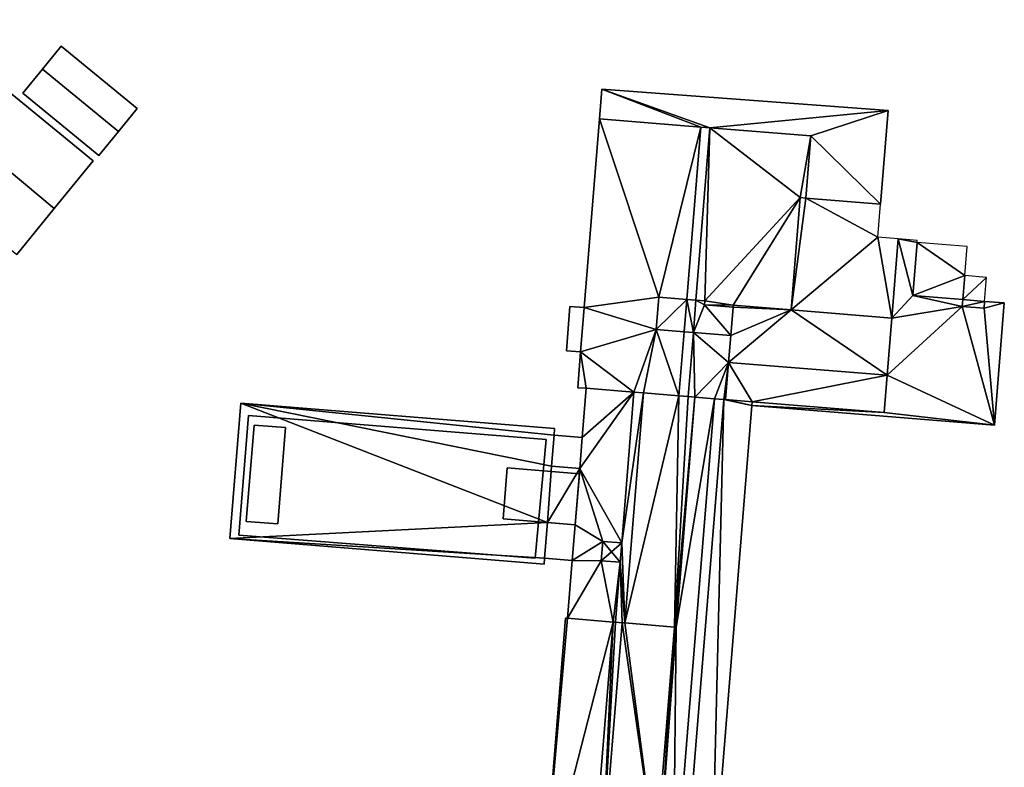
# Model space of a CAD drawing. Header units: inches. Extents: x 572839 to 573167, y 7035528 to 7035769.
# Tile 20 of 20: x 573071 to 573150, y 7035676 to 7035736. Entities that reach past the tile are written whole.
import ezdxf

# ---------------------------------------------------------------- set-up
doc = ezdxf.new("R2010")
doc.units = ezdxf.units.IN
doc.header["$MEASUREMENT"] = 0
doc.layers.add('Bygning', color=10, linetype='Continuous')

msp = doc.modelspace()

# ---------------------------------------------------------------- linework, layer by layer
at = {"layer": 'Bygning', "color": 74, "true_color": 0x55aa00}
for points in [[(573073.93, 7035721.12, 46.71), (573077.06, 7035724.95, 44.15), (573063.24, 7035736.26, 44.15), (573060.15, 7035732.65, 46.71)], [(573073.93, 7035721.12, 46.71), (573077.06, 7035724.95, 44.15), (573063.24, 7035736.26, 44.15), (573060.15, 7035732.65, 46.71)], [(573063.24, 7035736.26, 44.15), (573077.06, 7035724.95, 44.15), (573077.06, 7035724.95, 40.566), (573063.24, 7035736.26, 41.127)], [(573073, 7035732.3, 44.67), (573074.49, 7035734.13, 43.38), (573074.49, 7035734.13, 41), (573073, 7035732.3, 41)], [(573079.1, 7035727.311, 44.67), (573080.59, 7035729.14, 43.38), (573074.49, 7035734.13, 43.38), (573073, 7035732.3, 44.67)], [(573079.1, 7035727.311, 44.67), (573080.59, 7035729.14, 43.38), (573074.49, 7035734.13, 43.38), (573073, 7035732.3, 44.67)], [(573074.49, 7035734.13, 43.38), (573080.59, 7035729.14, 43.38), (573080.59, 7035729.14, 40.909), (573074.49, 7035734.13, 41)], [(573060.15, 7035732.65, 46.71), (573056.95, 7035728.89, 44.15), (573070.93, 7035717.45, 44.15), (573073.93, 7035721.12, 46.71)], [(573060.15, 7035732.65, 46.71), (573056.95, 7035728.89, 44.15), (573070.93, 7035717.45, 44.15), (573073.93, 7035721.12, 46.71)], [(573071.41, 7035730.36, 43.38), (573073, 7035732.3, 44.67), (573073, 7035732.3, 41), (573071.41, 7035730.36, 41)], [(573073, 7035732.3, 44.67), (573071.41, 7035730.36, 43.38), (573077.5, 7035725.37, 43.38), (573079.1, 7035727.311, 44.67)], [(573073, 7035732.3, 44.67), (573071.41, 7035730.36, 43.38), (573077.5, 7035725.37, 43.38), (573079.1, 7035727.311, 44.67)], [(573077.5, 7035725.37, 43.38), (573071.41, 7035730.36, 43.38), (573071.41, 7035730.36, 41), (573077.5, 7035725.37, 40.429)], [(573117.64, 7035728.311, 47.8), (573117.83, 7035730.69, 47.8), (573117.83, 7035730.69, 41.124), (573117.64, 7035728.311, 41.114)], [(573117.83, 7035730.69, 47.8), (573140.77, 7035728.99, 47.8), (573140.77, 7035728.99, 46.154), (573117.83, 7035730.69, 41.124)], [(573080.59, 7035729.14, 43.38), (573079.1, 7035727.311, 44.67), (573079.1, 7035727.311, 40.68), (573080.59, 7035729.14, 40.909)], [(573140.77, 7035728.99, 47.8), (573140.16, 7035721.49, 47.8), (573140.77, 7035728.99, 46.154)], [(573116.41, 7035713.19, 48.22), (573117.64, 7035728.311, 48.22), (573117.64, 7035728.311, 41.114), (573116.41, 7035713.19, 41.032)], [(573117.64, 7035728.311, 48.22), (573125.75, 7035727.652, 48.02), (573125.75, 7035727.652, 47.8), (573117.64, 7035728.311, 47.8)], [(573079.1, 7035727.311, 44.67), (573077.5, 7035725.37, 43.38), (573077.5, 7035725.37, 40.429), (573079.1, 7035727.311, 40.68)], [(573126.49, 7035727.592, 48.02), (573125.75, 7035727.652, 48.02), (573124.63, 7035713.833, 48.02), (573125.37, 7035713.774, 48.02)], [(573126.49, 7035727.592, 48.02), (573125.75, 7035727.652, 48.02), (573124.63, 7035713.833, 48.02), (573125.37, 7035713.774, 48.02)], [(573125.75, 7035727.652, 48.02), (573126.49, 7035727.592, 48.02), (573126.49, 7035727.592, 47.8), (573125.75, 7035727.652, 47.8)], [(573126.49, 7035727.592, 48.02), (573134.57, 7035726.94, 48.22), (573134.57, 7035726.94, 47.8), (573126.49, 7035727.592, 47.8)], [(573134.57, 7035726.94, 48.22), (573134.17, 7035721.97, 48.42), (573134.17, 7035721.97, 47.8), (573134.57, 7035726.94, 47.8)], [(573077.06, 7035724.95, 44.15), (573073.93, 7035721.12, 46.71), (573073.93, 7035721.12, 40.543), (573077.06, 7035724.95, 40.566)], [(573134.17, 7035721.97, 48.42), (573140.16, 7035721.49, 48.22), (573140.16, 7035721.49, 47.8), (573134.17, 7035721.97, 47.8)], [(573073.93, 7035721.12, 46.71), (573070.93, 7035717.45, 44.15), (573070.93, 7035717.45, 40.299), (573073.93, 7035721.12, 40.543)], [(573143.09, 7035718.4, 48.22), (573142.75, 7035714.16, 48.22), (573142.75, 7035714.16, 44.44), (573143.09, 7035718.4, 44.44)], [(573146.76, 7035713.84, 51.95), (573146.91, 7035715.75, 51.95), (573146.91, 7035715.75, 44.44), (573146.76, 7035713.84, 44.44)], [(573122.17, 7035711.43, 49.85), (573122.38, 7035714.021, 49.85), (573122.38, 7035714.021, 48.22), (573122.17, 7035711.43, 48.22)], [(573122.38, 7035714.021, 49.85), (573124.63, 7035713.833, 49.85), (573124.63, 7035713.833, 48.02), (573122.38, 7035714.021, 48.22)], [(573124.63, 7035713.833, 49.85), (573125.37, 7035713.774, 49.85), (573125.37, 7035713.774, 48.02), (573124.63, 7035713.833, 48.02)], [(573125.37, 7035713.774, 49.85), (573126.08, 7035713.72, 49.85), (573126.08, 7035713.72, 48.06), (573125.37, 7035713.774, 48.02)], [(573126.08, 7035713.72, 49.85), (573126.06, 7035713.4, 49.85), (573126.06, 7035713.4, 48.06), (573126.08, 7035713.72, 48.06)], [(573142.75, 7035714.16, 48.22), (573146.76, 7035713.84, 48.22), (573146.76, 7035713.84, 44.44), (573142.75, 7035714.16, 44.44)], [(573146.71, 7035713.28, 51.95), (573146.76, 7035713.84, 51.95), (573146.76, 7035713.84, 48.22), (573146.71, 7035713.28, 48.22)], [(573148.5, 7035713.69, 51.95), (573148.46, 7035713.14, 51.95), (573148.46, 7035713.14, 48.22), (573148.5, 7035713.69, 48.22)], [(573148.5, 7035713.69, 48.22), (573150.08, 7035713.57, 48.22), (573150.08, 7035713.57, 47.731)], [(573150.08, 7035713.57, 48.22), (573149.29, 7035703.771, 48.22), (573149.29, 7035703.771, 44.697), (573150.08, 7035713.57, 47.731)], [(573114.98, 7035709.73, 44.04), (573115.27, 7035713.28, 44.04), (573115.27, 7035713.28, 41.044), (573114.98, 7035709.73, 41.054)], [(573116.12, 7035709.64, 44.61), (573116.41, 7035713.19, 44.61), (573115.27, 7035713.28, 44.04), (573114.98, 7035709.73, 44.04)], [(573116.12, 7035709.64, 44.61), (573116.41, 7035713.19, 44.61), (573115.27, 7035713.28, 44.04), (573114.98, 7035709.73, 44.04)], [(573115.27, 7035713.28, 44.04), (573116.41, 7035713.19, 44.61), (573116.41, 7035713.19, 41.032), (573115.27, 7035713.28, 41.044)], [(573116.12, 7035709.64, 48.22), (573116.41, 7035713.19, 48.22), (573116.41, 7035713.19, 44.61), (573116.12, 7035709.64, 44.61)], [(573126.06, 7035713.4, 49.85), (573128.34, 7035713.22, 49.85), (573128.34, 7035713.22, 48.22), (573126.06, 7035713.4, 48.06)], [(573128.15, 7035710.95, 51.44), (573128.34, 7035713.22, 51.54), (573128.34, 7035713.22, 49.85), (573128.15, 7035710.95, 49.85)], [(573128.34, 7035713.22, 51.54), (573128.35, 7035713.38, 51.55), (573128.35, 7035713.38, 48.22), (573128.34, 7035713.22, 48.22)], [(573128.35, 7035713.38, 51.55), (573132.99, 7035713.008, 51.55), (573132.99, 7035713.008, 48.42), (573128.35, 7035713.38, 48.22)], [(573132.99, 7035713.008, 51.55), (573141.06, 7035712.351, 51.55), (573141.06, 7035712.351, 48.12), (573132.99, 7035713.008, 48.42)], [(573148.46, 7035713.14, 51.95), (573146.71, 7035713.28, 51.95), (573146.71, 7035713.28, 48.22), (573148.46, 7035713.14, 48.22)], [(573141.06, 7035712.351, 51.55), (573140.69, 7035707.771, 51.34), (573140.69, 7035707.771, 48.18), (573141.06, 7035712.351, 48.12)], [(573124.42, 7035711.25, 49.85), (573122.17, 7035711.43, 49.85), (573122.17, 7035711.43, 48.22), (573124.42, 7035711.25, 48.02)], [(573124, 7035706.118, 48.02), (573124.75, 7035706.058, 48.02), (573125.16, 7035711.19, 48.02), (573124.42, 7035711.25, 48.02)], [(573124, 7035706.118, 48.02), (573124.75, 7035706.058, 48.02), (573125.16, 7035711.19, 48.02), (573124.42, 7035711.25, 48.02)], [(573125.16, 7035711.19, 49.85), (573124.42, 7035711.25, 49.85), (573124.42, 7035711.25, 48.02), (573125.16, 7035711.19, 48.02)], [(573128.15, 7035710.95, 49.85), (573125.16, 7035711.19, 49.85), (573125.16, 7035711.19, 48.02), (573128.15, 7035710.95, 48.22)], [(573127.979, 7035708.8, 51.34), (573128.15, 7035710.95, 51.44), (573128.15, 7035710.95, 48.22), (573127.979, 7035708.8, 48.22)], [(573116.12, 7035709.64, 44.61), (573114.98, 7035709.73, 44.04), (573114.98, 7035709.73, 41.054), (573116.12, 7035709.64, 41.038)], [(573115.89, 7035706.771, 48.22), (573116.12, 7035709.64, 48.22), (573116.12, 7035709.64, 41.038), (573115.89, 7035706.771, 41.04)], [(573127.74, 7035705.811, 51.55), (573127.979, 7035708.8, 51.34), (573127.979, 7035708.8, 48.22), (573127.74, 7035705.811, 48.22)], [(573140.69, 7035707.771, 51.34), (573140.45, 7035704.78, 51.55), (573140.45, 7035704.78, 48.22), (573140.69, 7035707.771, 48.18)], [(573116.58, 7035706.72, 48.22), (573115.89, 7035706.771, 48.22), (573115.89, 7035706.771, 41.04), (573116.58, 7035706.72, 41.033)], [(573116.26, 7035702.79, 56.22), (573116.58, 7035706.72, 56.22), (573116.58, 7035706.72, 41.033), (573116.26, 7035702.79, 41.011)], [(573116.58, 7035706.72, 56.22), (573120.4, 7035706.41, 56.01), (573120.4, 7035706.41, 48.117), (573116.58, 7035706.72, 48.22)], [(573120.4, 7035706.41, 56.01), (573121.16, 7035706.35, 56.01), (573121.16, 7035706.35, 48.097), (573120.4, 7035706.41, 48.117)], [(573121.16, 7035706.35, 56.01), (573124, 7035706.118, 56.155), (573124, 7035706.118, 48.02), (573121.16, 7035706.35, 48.097)], [(573127.61, 7035705.821, 53.06), (573126.85, 7035705.887, 53.06), (573123.53, 7035664.98, 53.06), (573124.3, 7035664.919, 53.06)], [(573127.61, 7035705.821, 53.06), (573126.85, 7035705.887, 53.06), (573123.53, 7035664.98, 53.06), (573124.3, 7035664.919, 53.06)], [(573125.27, 7035706.01, 56.22), (573123.78, 7035687.58, 56.22), (573123.78, 7035687.58, 53.35), (573125.27, 7035706.01, 53.35)], [(573124, 7035706.118, 56.155), (573124.75, 7035706.058, 56.193), (573124.75, 7035706.058, 48.02), (573124, 7035706.118, 48.02)], [(573124.75, 7035706.058, 56.193), (573125.27, 7035706.01, 56.22), (573125.27, 7035706.01, 48.22), (573124.75, 7035706.058, 48.02)], [(573125.27, 7035706.01, 53.35), (573126.85, 7035705.887, 53.06), (573126.85, 7035705.887, 48.22), (573125.27, 7035706.01, 48.22)], [(573126.85, 7035705.887, 53.06), (573127.61, 7035705.821, 53.06), (573127.61, 7035705.821, 48.22), (573126.85, 7035705.887, 48.22)], [(573127.61, 7035705.821, 53.06), (573127.74, 7035705.811, 53.07), (573127.74, 7035705.811, 48.22), (573127.61, 7035705.821, 48.22)], [(573127.74, 7035705.811, 53.07), (573129.88, 7035705.64, 53.35), (573129.88, 7035705.64, 51.55), (573127.74, 7035705.811, 51.55)], [(573129.88, 7035705.64, 53.35), (573129.85, 7035705.351, 53.35), (573129.85, 7035705.351, 48.22), (573129.88, 7035705.64, 48.22)], [(573140.45, 7035704.78, 51.55), (573129.88, 7035705.64, 51.55), (573129.88, 7035705.64, 48.22), (573140.45, 7035704.78, 48.22)], [(573088, 7035694.68, 47.4), (573088.88, 7035705.54, 47.4), (573088.88, 7035705.54, 39.327), (573088, 7035694.68, 38.491)], [(573088.88, 7035705.54, 47.4), (573114.04, 7035703.51, 47.4), (573114.04, 7035703.51, 41.024), (573088.88, 7035705.54, 39.327)], [(573129.85, 7035705.351, 53.35), (573126.61, 7035665.26, 53.35), (573126.61, 7035665.26, 38), (573129.85, 7035705.351, 38.677)], [(573149.29, 7035703.771, 48.22), (573129.85, 7035705.351, 48.22), (573129.85, 7035705.351, 38.677), (573149.29, 7035703.771, 44.697)], [(573088.73, 7035694.94, 48.15), (573089.5, 7035704.54, 48.15), (573089.5, 7035704.54, 39.03), (573088.73, 7035694.94, 38.53)], [(573088.73, 7035694.94, 48.15), (573089.5, 7035704.54, 48.15), (573089.5, 7035704.54, 48.9), (573088.73, 7035694.94, 48.9)], [(573088.73, 7035694.94, 48.15), (573089.5, 7035704.54, 48.15), (573089.5, 7035704.54, 48.9), (573088.73, 7035694.94, 48.9)], [(573089.5, 7035704.54, 48.15), (573088.73, 7035694.94, 48.15), (573112.49, 7035693.12, 48.15), (573113.36, 7035702.63, 48.15)], [(573089.5, 7035704.54, 48.15), (573088.73, 7035694.94, 48.15), (573112.49, 7035693.12, 48.15), (573113.36, 7035702.63, 48.15)], [(573089.5, 7035704.54, 48.15), (573113.36, 7035702.63, 48.15), (573113.36, 7035702.63, 48.9), (573089.5, 7035704.54, 48.9)], [(573089.5, 7035704.54, 48.15), (573113.36, 7035702.63, 48.15), (573113.36, 7035702.63, 48.9), (573089.5, 7035704.54, 48.9)], [(573089.5, 7035704.54, 48.15), (573113.36, 7035702.63, 48.15), (573113.36, 7035702.63, 41.01), (573089.5, 7035704.54, 39.03)], [(573089.31, 7035696.061, 49.55), (573089.95, 7035703.78, 49.55), (573089.95, 7035703.78, 49.2), (573089.31, 7035696.061, 49.2)], [(573089.31, 7035696.061, 49.55), (573089.95, 7035703.78, 49.55), (573089.95, 7035703.78, 49.2), (573089.31, 7035696.061, 49.2)], [(573092.48, 7035703.57, 49.68), (573089.95, 7035703.78, 49.55), (573089.31, 7035696.061, 49.55), (573091.85, 7035695.86, 49.68)], [(573089.95, 7035703.78, 49.55), (573092.48, 7035703.57, 49.68), (573092.48, 7035703.57, 49.33), (573089.95, 7035703.78, 49.2)], [(573089.95, 7035703.78, 49.55), (573092.48, 7035703.57, 49.68), (573092.48, 7035703.57, 49.33), (573089.95, 7035703.78, 49.2)], [(573092.48, 7035703.57, 49.68), (573091.85, 7035695.86, 49.68), (573091.85, 7035695.86, 49.33), (573092.48, 7035703.57, 49.33)], [(573092.48, 7035703.57, 49.68), (573091.85, 7035695.86, 49.68), (573091.85, 7035695.86, 49.33), (573092.48, 7035703.57, 49.33)], [(573114.04, 7035703.51, 47.4), (573114, 7035702.97, 47.4), (573114, 7035702.97, 41.016), (573114.04, 7035703.51, 41.024)], [(573113.36, 7035702.63, 48.15), (573112.49, 7035693.12, 48.15), (573112.49, 7035693.12, 48.9), (573113.36, 7035702.63, 48.9)], [(573113.36, 7035702.63, 48.15), (573112.49, 7035693.12, 48.15), (573112.49, 7035693.12, 48.9), (573113.36, 7035702.63, 48.9)], [(573114, 7035702.97, 47.4), (573113.79, 7035700.48, 47.4), (573113.79, 7035700.48, 44.36), (573114, 7035702.97, 44.36)], [(573113.79, 7035700.48, 44.89), (573114, 7035702.97, 44.89), (573114, 7035702.97, 45.64), (573113.79, 7035700.48, 45.64)], [(573113.79, 7035700.48, 44.89), (573114, 7035702.97, 44.89), (573114, 7035702.97, 45.64), (573113.79, 7035700.48, 45.64)], [(573113.79, 7035700.48, 44.89), (573114, 7035702.97, 44.89), (573114, 7035702.97, 41.016), (573113.79, 7035700.48, 40.557)], [(573116.26, 7035702.79, 44.36), (573114, 7035702.97, 44.36), (573113.79, 7035700.48, 44.36), (573116.06, 7035700.3, 44.36)], [(573116.26, 7035702.79, 44.36), (573114, 7035702.97, 44.36), (573113.79, 7035700.48, 44.36), (573116.06, 7035700.3, 44.36)], [(573113.79, 7035700.48, 44.89), (573116.06, 7035700.3, 44.89), (573116.26, 7035702.79, 44.89), (573114, 7035702.97, 44.89)], [(573113.79, 7035700.48, 44.89), (573116.06, 7035700.3, 44.89), (573116.26, 7035702.79, 44.89), (573114, 7035702.97, 44.89)], [(573114, 7035702.97, 44.36), (573116.26, 7035702.79, 44.36), (573116.26, 7035702.79, 41.011), (573114, 7035702.97, 41.016)], [(573114, 7035702.97, 44.89), (573116.26, 7035702.79, 44.89), (573116.26, 7035702.79, 45.64), (573114, 7035702.97, 45.64)], [(573114, 7035702.97, 44.89), (573116.26, 7035702.79, 44.89), (573116.26, 7035702.79, 45.64), (573114, 7035702.97, 45.64)], [(573114, 7035702.97, 44.89), (573116.26, 7035702.79, 44.89), (573116.26, 7035702.79, 41.011), (573114, 7035702.97, 41.016)], [(573116.06, 7035700.3, 56.22), (573116.26, 7035702.79, 56.22), (573116.26, 7035702.79, 44.36), (573116.06, 7035700.3, 44.36)], [(573116.26, 7035702.79, 44.89), (573116.06, 7035700.3, 44.89), (573116.06, 7035700.3, 45.64), (573116.26, 7035702.79, 45.64)], [(573116.26, 7035702.79, 44.89), (573116.06, 7035700.3, 44.89), (573116.06, 7035700.3, 45.64), (573116.26, 7035702.79, 45.64)], [(573116.26, 7035702.79, 44.89), (573116.06, 7035700.3, 44.89), (573116.06, 7035700.3, 40.562), (573116.26, 7035702.79, 41.011)], [(573109.92, 7035696.26, 49.87), (573110.25, 7035700.36, 49.87), (573110.25, 7035700.36, 49.52), (573109.92, 7035696.26, 49.52)], [(573109.92, 7035696.26, 49.87), (573110.25, 7035700.36, 49.87), (573110.25, 7035700.36, 49.52), (573109.92, 7035696.26, 49.52)], [(573115.69, 7035695.79, 50.07), (573116.03, 7035699.88, 50.07), (573110.25, 7035700.36, 49.87), (573109.92, 7035696.26, 49.87)], [(573115.69, 7035695.79, 50.07), (573116.03, 7035699.88, 50.07), (573110.25, 7035700.36, 49.87), (573109.92, 7035696.26, 49.87)], [(573110.25, 7035700.36, 49.87), (573116.03, 7035699.88, 50.07), (573116.03, 7035699.88, 49.72), (573110.25, 7035700.36, 49.52)], [(573110.25, 7035700.36, 49.87), (573116.03, 7035699.88, 50.07), (573116.03, 7035699.88, 49.72), (573110.25, 7035700.36, 49.52)], [(573113.79, 7035700.48, 47.4), (573116.06, 7035700.3, 47.4), (573116.06, 7035700.3, 44.36), (573113.79, 7035700.48, 44.36)], [(573116.06, 7035700.3, 44.89), (573113.79, 7035700.48, 44.89), (573113.79, 7035700.48, 45.64), (573116.06, 7035700.3, 45.64)], [(573116.06, 7035700.3, 44.89), (573113.79, 7035700.48, 44.89), (573113.79, 7035700.48, 45.64), (573116.06, 7035700.3, 45.64)], [(573116.06, 7035700.3, 44.89), (573113.79, 7035700.48, 44.89), (573113.79, 7035700.48, 40.557), (573116.06, 7035700.3, 40.562)], [(573115.69, 7035695.79, 56.22), (573116.06, 7035700.3, 56.22), (573116.06, 7035700.3, 47.4), (573115.69, 7035695.79, 47.4)], [(573116.03, 7035699.88, 50.07), (573115.69, 7035695.79, 50.07), (573115.69, 7035695.79, 49.72), (573116.03, 7035699.88, 49.72)], [(573116.03, 7035699.88, 50.07), (573115.69, 7035695.79, 50.07), (573115.69, 7035695.79, 49.72), (573116.03, 7035699.88, 49.72)], [(573115.69, 7035695.79, 50.07), (573109.92, 7035696.26, 49.87), (573109.92, 7035696.26, 49.52), (573115.69, 7035695.79, 49.72)], [(573115.69, 7035695.79, 50.07), (573109.92, 7035696.26, 49.87), (573109.92, 7035696.26, 49.52), (573115.69, 7035695.79, 49.72)], [(573091.85, 7035695.86, 49.68), (573089.31, 7035696.061, 49.55), (573089.31, 7035696.061, 49.2), (573091.85, 7035695.86, 49.33)], [(573091.85, 7035695.86, 49.68), (573089.31, 7035696.061, 49.55), (573089.31, 7035696.061, 49.2), (573091.85, 7035695.86, 49.33)], [(573113.24, 7035693.11, 44.89), (573113.47, 7035695.97, 44.89), (573113.47, 7035695.97, 45.64), (573113.24, 7035693.11, 45.64)], [(573113.24, 7035693.11, 44.89), (573113.47, 7035695.97, 44.89), (573113.47, 7035695.97, 45.64), (573113.24, 7035693.11, 45.64)], [(573113.47, 7035695.97, 47.4), (573113.24, 7035693.11, 47.4), (573113.24, 7035693.11, 44.36), (573113.47, 7035695.97, 44.36)], [(573113.24, 7035693.11, 44.89), (573113.47, 7035695.97, 44.89), (573113.47, 7035695.97, 39.09), (573113.24, 7035693.11, 38.766)], [(573115.46, 7035692.93, 44.89), (573115.69, 7035695.79, 44.89), (573113.47, 7035695.97, 44.89), (573113.24, 7035693.11, 44.89)], [(573115.46, 7035692.93, 44.89), (573115.69, 7035695.79, 44.89), (573113.47, 7035695.97, 44.89), (573113.24, 7035693.11, 44.89)], [(573115.69, 7035695.79, 44.36), (573113.47, 7035695.97, 44.36), (573113.24, 7035693.11, 44.36), (573115.46, 7035692.93, 44.36)], [(573115.69, 7035695.79, 44.36), (573113.47, 7035695.97, 44.36), (573113.24, 7035693.11, 44.36), (573115.46, 7035692.93, 44.36)], [(573113.47, 7035695.97, 44.89), (573115.69, 7035695.79, 44.89), (573115.69, 7035695.79, 45.64), (573113.47, 7035695.97, 45.64)], [(573113.47, 7035695.97, 44.89), (573115.69, 7035695.79, 44.89), (573115.69, 7035695.79, 45.64), (573113.47, 7035695.97, 45.64)], [(573115.69, 7035695.79, 47.4), (573113.47, 7035695.97, 47.4), (573113.47, 7035695.97, 44.36), (573115.69, 7035695.79, 44.36)], [(573113.47, 7035695.97, 44.89), (573115.69, 7035695.79, 44.89), (573115.69, 7035695.79, 39.153), (573113.47, 7035695.97, 39.09)], [(573115.69, 7035695.79, 44.89), (573115.46, 7035692.93, 44.89), (573115.46, 7035692.93, 45.64), (573115.69, 7035695.79, 45.64)], [(573115.69, 7035695.79, 44.89), (573115.46, 7035692.93, 44.89), (573115.46, 7035692.93, 45.64), (573115.69, 7035695.79, 45.64)], [(573115.46, 7035692.93, 56.22), (573115.69, 7035695.79, 56.22), (573115.69, 7035695.79, 44.36), (573115.46, 7035692.93, 44.36)], [(573115.69, 7035695.79, 44.89), (573115.46, 7035692.93, 44.89), (573115.46, 7035692.93, 38.81), (573115.69, 7035695.79, 39.153)], [(573113.2, 7035692.64, 47.4), (573088, 7035694.68, 47.4), (573088, 7035694.68, 38.491), (573113.2, 7035692.64, 38.723)], [(573112.49, 7035693.12, 48.15), (573088.73, 7035694.94, 48.15), (573088.73, 7035694.94, 38.53), (573112.49, 7035693.12, 38.755)], [(573112.49, 7035693.12, 48.15), (573088.73, 7035694.94, 48.15), (573088.73, 7035694.94, 48.9), (573112.49, 7035693.12, 48.9)], [(573112.49, 7035693.12, 48.15), (573088.73, 7035694.94, 48.15), (573088.73, 7035694.94, 48.9), (573112.49, 7035693.12, 48.9)], [(573118.6, 7035693.62, 57.61), (573117.9, 7035694.45, 57.43), (573117.77, 7035692.9, 57.43)], [(573118.6, 7035693.62, 57.61), (573117.9, 7035694.45, 57.43), (573117.77, 7035692.9, 57.43)], [(573118.6, 7035693.62, 57.61), (573119.42, 7035694.33, 57.43), (573117.9, 7035694.45, 57.43)], [(573118.6, 7035693.62, 57.61), (573119.42, 7035694.33, 57.43), (573117.9, 7035694.45, 57.43)], [(573119.42, 7035694.33, 57.43), (573118.6, 7035693.62, 57.61), (573119.29, 7035692.78, 57.43)], [(573119.42, 7035694.33, 57.43), (573118.6, 7035693.62, 57.61), (573119.29, 7035692.78, 57.43)], [(573119.42, 7035694.33, 57.43), (573119.29, 7035692.78, 57.43), (573119.29, 7035692.78, 56.01), (573119.42, 7035694.33, 56.01)], [(573113.24, 7035693.11, 47.4), (573113.2, 7035692.64, 47.4), (573113.2, 7035692.64, 38.723), (573113.24, 7035693.11, 38.766)], [(573115.46, 7035692.93, 44.89), (573113.24, 7035693.11, 44.89), (573113.24, 7035693.11, 45.64), (573115.46, 7035692.93, 45.64)], [(573115.46, 7035692.93, 44.36), (573113.24, 7035693.11, 44.36), (573113.24, 7035693.11, 38.766), (573115.46, 7035692.93, 38.81)], [(573115.46, 7035692.93, 44.89), (573113.24, 7035693.11, 44.89), (573113.24, 7035693.11, 38.766), (573115.46, 7035692.93, 38.81)], [(573115.46, 7035692.93, 44.89), (573113.24, 7035693.11, 44.89), (573113.24, 7035693.11, 45.64), (573115.46, 7035692.93, 45.64)], [(573117.77, 7035692.9, 57.43), (573119.29, 7035692.78, 57.43), (573118.6, 7035693.62, 57.61)], [(573117.77, 7035692.9, 57.43), (573119.29, 7035692.78, 57.43), (573118.6, 7035693.62, 57.61)], [(573115.08, 7035688.29, 56.22), (573115.46, 7035692.93, 56.22), (573115.46, 7035692.93, 38.81), (573115.08, 7035688.29, 38.442)], [(573113.13, 7035666.13, 53.35), (573114.92, 7035688.3, 53.35), (573114.92, 7035688.3, 38.44), (573113.13, 7035666.13, 38)], [(573114.92, 7035688.3, 53.35), (573115.08, 7035688.29, 53.33), (573115.08, 7035688.29, 38.442), (573114.92, 7035688.3, 38.44)], [(573118.73, 7035687.992, 56.02), (573115.08, 7035688.29, 56.22), (573115.08, 7035688.29, 53.33), (573118.73, 7035687.992, 53.06)], [(573117.81, 7035667.68, 54.52), (573119.45, 7035687.93, 54.52), (573119.45, 7035687.93, 53.1), (573117.81, 7035667.68, 53.1)], [(573118.91, 7035687.978, 56.01), (573118.73, 7035687.992, 56.02), (573118.73, 7035687.992, 53.06), (573118.91, 7035687.978, 53.07)], [(573119.45, 7035687.93, 56.01), (573118.91, 7035687.978, 56.01), (573118.91, 7035687.978, 53.07), (573119.45, 7035687.93, 53.1)], [(573119.67, 7035687.917, 56.01), (573119.45, 7035687.93, 56.01), (573119.45, 7035687.93, 54.52), (573119.67, 7035687.917, 54.52)], [(573123.64, 7035687.59, 56.21), (573119.67, 7035687.917, 56.01), (573119.67, 7035687.917, 54.52), (573123.64, 7035687.59, 54.52)], [(573123.64, 7035687.59, 54.52), (573122.14, 7035669.08, 54.52), (573122.14, 7035669.08, 53.1), (573123.64, 7035687.59, 53.33)], [(573123.78, 7035687.58, 56.22), (573123.64, 7035687.59, 56.21), (573123.64, 7035687.59, 53.33), (573123.78, 7035687.58, 53.35)]]:
    msp.add_3dface(points, dxfattribs=at)

# ---------------------------------------------------------------- meshes
mesh = msp.add_polyface(dxfattribs=at)
corners = [(573125.75, 7035727.652, 47.8), (573117.83, 7035730.69, 47.8), (573117.64, 7035728.311, 47.8), (573126.49, 7035727.592, 47.8), (573140.77, 7035728.99, 47.8), (573134.17, 7035721.97, 47.8), (573140.16, 7035721.49, 47.8), (573134.57, 7035726.94, 47.8)]
mesh.append_faces([[corners[k] for k in face] for face in [(7, 4, 3), (3, 1, 0), (6, 4, 7), (5, 6, 7), (3, 4, 1), (0, 1, 2)]])
mesh = msp.add_polyface(dxfattribs=at)
corners = [(573125.75, 7035727.652, 47.8), (573117.83, 7035730.69, 47.8), (573117.64, 7035728.311, 47.8), (573126.49, 7035727.592, 47.8), (573140.77, 7035728.99, 47.8), (573134.17, 7035721.97, 47.8), (573140.16, 7035721.49, 47.8), (573134.57, 7035726.94, 47.8)]
mesh.append_faces([[corners[k] for k in face] for face in [(7, 4, 3), (3, 1, 0), (6, 4, 7), (5, 6, 7), (3, 4, 1), (0, 1, 2)]])
mesh = msp.add_polyface(dxfattribs=at)
corners = [(573122.38, 7035714.021, 48.22), (573124.63, 7035713.833, 48.02), (573125.75, 7035727.652, 48.02), (573117.64, 7035728.311, 48.22), (573124.42, 7035711.25, 48.02), (573122.17, 7035711.43, 48.22), (573124, 7035706.118, 48.02), (573116.12, 7035709.64, 48.22), (573115.89, 7035706.771, 48.22), (573116.58, 7035706.72, 48.22), (573116.41, 7035713.19, 48.22), (573121.16, 7035706.35, 48.097), (573120.4, 7035706.41, 48.117)]
mesh.append_faces([[corners[k] for k in face] for face in [(5, 7, 12), (7, 9, 12), (11, 5, 12), (6, 5, 11), (10, 5, 0), (0, 3, 10), (10, 7, 5), (7, 8, 9), (4, 5, 6), (3, 0, 2), (0, 1, 2)]])
mesh = msp.add_polyface(dxfattribs=at)
corners = [(573122.38, 7035714.021, 48.22), (573124.63, 7035713.833, 48.02), (573125.75, 7035727.652, 48.02), (573117.64, 7035728.311, 48.22), (573124.42, 7035711.25, 48.02), (573122.17, 7035711.43, 48.22), (573124, 7035706.118, 48.02), (573116.12, 7035709.64, 48.22), (573115.89, 7035706.771, 48.22), (573116.58, 7035706.72, 48.22), (573116.41, 7035713.19, 48.22), (573121.16, 7035706.35, 48.097), (573120.4, 7035706.41, 48.117)]
mesh.append_faces([[corners[k] for k in face] for face in [(5, 7, 12), (7, 9, 12), (11, 5, 12), (6, 5, 11), (10, 5, 0), (0, 3, 10), (10, 7, 5), (7, 8, 9), (4, 5, 6), (3, 0, 2), (0, 1, 2)]])
mesh = msp.add_polyface(dxfattribs=at)
corners = [(573128.35, 7035713.38, 48.22), (573132.99, 7035713.008, 48.42), (573133.72, 7035722.01, 48.42), (573126.06, 7035713.4, 48.06), (573128.34, 7035713.22, 48.22), (573134.17, 7035721.97, 48.42), (573134.57, 7035726.94, 48.22), (573125.37, 7035713.774, 48.02), (573126.08, 7035713.72, 48.06), (573126.49, 7035727.592, 48.02)]
mesh.append_faces([[corners[k] for k in face] for face in [(8, 2, 9), (8, 0, 2), (2, 6, 9), (3, 0, 8), (7, 8, 9), (2, 5, 6), (3, 4, 0), (0, 1, 2)]])
mesh = msp.add_polyface(dxfattribs=at)
corners = [(573128.35, 7035713.38, 48.22), (573132.99, 7035713.008, 48.42), (573133.72, 7035722.01, 48.42), (573126.06, 7035713.4, 48.06), (573128.34, 7035713.22, 48.22), (573134.17, 7035721.97, 48.42), (573134.57, 7035726.94, 48.22), (573125.37, 7035713.774, 48.02), (573126.08, 7035713.72, 48.06), (573126.49, 7035727.592, 48.02)]
mesh.append_faces([[corners[k] for k in face] for face in [(8, 2, 9), (8, 0, 2), (2, 6, 9), (3, 0, 8), (7, 8, 9), (2, 5, 6), (3, 4, 0), (0, 1, 2)]])
mesh = msp.add_polyface(dxfattribs=at)
corners = [(573141.06, 7035712.351, 48.12), (573139.95, 7035718.83, 48.22), (573132.99, 7035713.008, 48.42), (573133.72, 7035722.01, 48.42), (573134.17, 7035721.97, 48.42), (573141.57, 7035718.69, 48.12), (573140.16, 7035721.49, 48.22)]
mesh.append_faces([[corners[k] for k in face] for face in [(2, 1, 4), (4, 1, 6), (0, 5, 1), (3, 2, 4), (0, 1, 2)]])
mesh = msp.add_polyface(dxfattribs=at)
corners = [(573141.06, 7035712.351, 48.12), (573139.95, 7035718.83, 48.22), (573132.99, 7035713.008, 48.42), (573133.72, 7035722.01, 48.42), (573134.17, 7035721.97, 48.42), (573141.57, 7035718.69, 48.12), (573140.16, 7035721.49, 48.22)]
mesh.append_faces([[corners[k] for k in face] for face in [(2, 1, 4), (4, 1, 6), (0, 5, 1), (3, 2, 4), (0, 1, 2)]])
mesh = msp.add_polyface(dxfattribs=at)
corners = [(573143.09, 7035718.4, 48.22), (573143.1, 7035718.57, 48.22), (573141.57, 7035718.69, 48.12), (573129.88, 7035705.64, 48.22), (573129.85, 7035705.351, 48.22), (573140.45, 7035704.78, 48.22), (573141.06, 7035712.351, 48.12), (573142.75, 7035714.16, 48.22), (573148.46, 7035713.14, 48.22), (573150.08, 7035713.57, 48.22), (573148.5, 7035713.69, 48.22), (573149.29, 7035703.771, 48.22), (573140.69, 7035707.771, 48.18), (573146.71, 7035713.28, 48.22), (573146.76, 7035713.84, 48.22)]
mesh.append_faces([[corners[k] for k in face] for face in [(13, 12, 11), (6, 13, 7), (11, 8, 13), (7, 0, 2), (7, 13, 14), (5, 11, 12), (12, 13, 6), (4, 11, 5), (11, 9, 8), (8, 9, 10), (6, 7, 2), (3, 4, 5), (0, 1, 2)]])
mesh = msp.add_polyface(dxfattribs=at)
corners = [(573143.09, 7035718.4, 48.22), (573143.1, 7035718.57, 48.22), (573141.57, 7035718.69, 48.12), (573129.88, 7035705.64, 48.22), (573129.85, 7035705.351, 48.22), (573140.45, 7035704.78, 48.22), (573141.06, 7035712.351, 48.12), (573142.75, 7035714.16, 48.22), (573148.46, 7035713.14, 48.22), (573150.08, 7035713.57, 48.22), (573148.5, 7035713.69, 48.22), (573149.29, 7035703.771, 48.22), (573140.69, 7035707.771, 48.18), (573146.71, 7035713.28, 48.22), (573146.76, 7035713.84, 48.22)]
mesh.append_faces([[corners[k] for k in face] for face in [(13, 12, 11), (6, 13, 7), (11, 8, 13), (7, 0, 2), (7, 13, 14), (5, 11, 12), (12, 13, 6), (4, 11, 5), (11, 9, 8), (8, 9, 10), (6, 7, 2), (3, 4, 5), (0, 1, 2)]])
mesh = msp.add_polyface(dxfattribs=at)
corners = [(573147.1, 7035718.08, 44.44), (573143.09, 7035718.4, 44.44), (573146.91, 7035715.75, 44.44), (573142.75, 7035714.16, 44.44), (573146.76, 7035713.84, 44.44)]
mesh.append_faces([[corners[k] for k in face] for face in [(2, 1, 3), (2, 3, 4), (0, 1, 2)]])
mesh = msp.add_polyface(dxfattribs=at)
corners = [(573147.1, 7035718.08, 44.44), (573143.09, 7035718.4, 44.44), (573146.91, 7035715.75, 44.44), (573142.75, 7035714.16, 44.44), (573146.76, 7035713.84, 44.44)]
mesh.append_faces([[corners[k] for k in face] for face in [(2, 1, 3), (2, 3, 4), (0, 1, 2)]])
mesh = msp.add_polyface(dxfattribs=at)
corners = [(573148.46, 7035713.14, 51.95), (573148.5, 7035713.69, 51.95), (573146.71, 7035713.28, 51.95), (573146.91, 7035715.75, 51.95), (573146.76, 7035713.84, 51.95), (573148.66, 7035715.61, 51.95)]
mesh.append_faces([[corners[k] for k in face] for face in [(1, 4, 2), (5, 4, 1), (3, 4, 5), (0, 1, 2)]])
mesh = msp.add_polyface(dxfattribs=at)
corners = [(573148.46, 7035713.14, 51.95), (573148.5, 7035713.69, 51.95), (573146.71, 7035713.28, 51.95), (573146.91, 7035715.75, 51.95), (573146.76, 7035713.84, 51.95), (573148.66, 7035715.61, 51.95)]
mesh.append_faces([[corners[k] for k in face] for face in [(1, 4, 2), (5, 4, 1), (3, 4, 5), (0, 1, 2)]])
mesh = msp.add_polyface(dxfattribs=at)
corners = [(573128.15, 7035710.95, 49.85), (573128.34, 7035713.22, 49.85), (573126.06, 7035713.4, 49.85), (573125.16, 7035711.19, 49.85), (573124.63, 7035713.833, 49.85), (573122.38, 7035714.021, 49.85), (573122.17, 7035711.43, 49.85), (573124.42, 7035711.25, 49.85), (573126.08, 7035713.72, 49.85), (573125.37, 7035713.774, 49.85)]
mesh.append_faces([[corners[k] for k in face] for face in [(2, 9, 3), (3, 9, 4), (8, 9, 2), (7, 4, 6), (3, 4, 7), (4, 5, 6), (2, 3, 0), (0, 1, 2)]])
mesh = msp.add_polyface(dxfattribs=at)
corners = [(573128.15, 7035710.95, 49.85), (573128.34, 7035713.22, 49.85), (573126.06, 7035713.4, 49.85), (573125.16, 7035711.19, 49.85), (573124.63, 7035713.833, 49.85), (573122.38, 7035714.021, 49.85), (573122.17, 7035711.43, 49.85), (573124.42, 7035711.25, 49.85), (573126.08, 7035713.72, 49.85), (573125.37, 7035713.774, 49.85)]
mesh.append_faces([[corners[k] for k in face] for face in [(2, 9, 3), (3, 9, 4), (8, 9, 2), (7, 4, 6), (3, 4, 7), (4, 5, 6), (2, 3, 0), (0, 1, 2)]])
mesh = msp.add_polyface(dxfattribs=at)
corners = [(573128.15, 7035710.95, 51.44), (573127.979, 7035708.8, 51.34), (573132.99, 7035713.008, 51.55), (573140.69, 7035707.771, 51.34), (573128.35, 7035713.38, 51.55), (573128.34, 7035713.22, 51.54), (573141.06, 7035712.351, 51.55)]
mesh.append_faces([[corners[k] for k in face] for face in [(3, 6, 2), (5, 0, 2), (4, 5, 2), (1, 3, 2), (0, 1, 2)]])
mesh = msp.add_polyface(dxfattribs=at)
corners = [(573128.15, 7035710.95, 51.44), (573127.979, 7035708.8, 51.34), (573132.99, 7035713.008, 51.55), (573140.69, 7035707.771, 51.34), (573128.35, 7035713.38, 51.55), (573128.34, 7035713.22, 51.54), (573141.06, 7035712.351, 51.55)]
mesh.append_faces([[corners[k] for k in face] for face in [(3, 6, 2), (5, 0, 2), (4, 5, 2), (1, 3, 2), (0, 1, 2)]])
mesh = msp.add_polyface(dxfattribs=at)
corners = [(573125.27, 7035706.01, 48.22), (573125.16, 7035711.19, 48.02), (573124.75, 7035706.058, 48.02), (573127.979, 7035708.8, 48.22), (573128.15, 7035710.95, 48.22), (573127.61, 7035705.821, 48.22), (573127.74, 7035705.811, 48.22), (573126.85, 7035705.887, 48.22)]
mesh.append_faces([[corners[k] for k in face] for face in [(3, 1, 0), (3, 0, 7), (5, 3, 7), (5, 6, 3), (3, 4, 1), (0, 1, 2)]])
mesh = msp.add_polyface(dxfattribs=at)
corners = [(573125.27, 7035706.01, 48.22), (573125.16, 7035711.19, 48.02), (573124.75, 7035706.058, 48.02), (573127.979, 7035708.8, 48.22), (573128.15, 7035710.95, 48.22), (573127.61, 7035705.821, 48.22), (573127.74, 7035705.811, 48.22), (573126.85, 7035705.887, 48.22)]
mesh.append_faces([[corners[k] for k in face] for face in [(3, 1, 0), (3, 0, 7), (5, 3, 7), (5, 6, 3), (3, 4, 1), (0, 1, 2)]])
mesh = msp.add_polyface(dxfattribs=at)
corners = [(573129.88, 7035705.64, 51.55), (573140.69, 7035707.771, 51.34), (573127.979, 7035708.8, 51.34), (573127.74, 7035705.811, 51.55), (573140.45, 7035704.78, 51.55)]
mesh.append_faces([[corners[k] for k in face] for face in [(4, 1, 0), (2, 3, 0), (0, 1, 2)]])
mesh = msp.add_polyface(dxfattribs=at)
corners = [(573129.88, 7035705.64, 51.55), (573140.69, 7035707.771, 51.34), (573127.979, 7035708.8, 51.34), (573127.74, 7035705.811, 51.55), (573140.45, 7035704.78, 51.55)]
mesh.append_faces([[corners[k] for k in face] for face in [(4, 1, 0), (2, 3, 0), (0, 1, 2)]])
mesh = msp.add_polyface(dxfattribs=at)
corners = [(573120.4, 7035706.41, 56.01), (573116.58, 7035706.72, 56.22), (573116.26, 7035702.79, 56.22), (573116.06, 7035700.3, 56.22), (573115.69, 7035695.79, 56.22), (573117.9, 7035694.45, 57.43), (573115.46, 7035692.93, 56.22), (573115.08, 7035688.29, 56.22), (573117.77, 7035692.9, 57.43), (573118.73, 7035687.992, 56.02), (573119.42, 7035694.33, 56.01), (573119.29, 7035692.78, 56.01), (573118.91, 7035687.978, 56.01)]
mesh.append_faces([[corners[k] for k in face] for face in [(5, 6, 8), (11, 8, 9), (10, 3, 5), (11, 9, 12), (10, 0, 3), (8, 7, 9), (5, 4, 6), (6, 7, 8), (0, 2, 3), (3, 4, 5), (0, 1, 2)]])
mesh = msp.add_polyface(dxfattribs=at)
corners = [(573120.4, 7035706.41, 56.01), (573116.58, 7035706.72, 56.22), (573116.26, 7035702.79, 56.22), (573116.06, 7035700.3, 56.22), (573115.69, 7035695.79, 56.22), (573117.9, 7035694.45, 57.43), (573115.46, 7035692.93, 56.22), (573115.08, 7035688.29, 56.22), (573117.77, 7035692.9, 57.43), (573118.73, 7035687.992, 56.02), (573119.42, 7035694.33, 56.01), (573119.29, 7035692.78, 56.01), (573118.91, 7035687.978, 56.01)]
mesh.append_faces([[corners[k] for k in face] for face in [(5, 6, 8), (11, 8, 9), (10, 3, 5), (11, 9, 12), (10, 0, 3), (8, 7, 9), (5, 4, 6), (6, 7, 8), (0, 2, 3), (3, 4, 5), (0, 1, 2)]])
mesh = msp.add_polyface(dxfattribs=at)
corners = [(573120.4, 7035706.41, 56.01), (573119.42, 7035694.33, 56.01), (573121.16, 7035706.35, 56.01), (573119.67, 7035687.917, 56.01), (573119.45, 7035687.93, 56.01), (573119.29, 7035692.78, 56.01), (573118.91, 7035687.978, 56.01)]
mesh.append_faces([[corners[k] for k in face] for face in [(4, 5, 6), (3, 1, 5), (4, 3, 5), (2, 1, 3), (0, 1, 2)]])
mesh = msp.add_polyface(dxfattribs=at)
corners = [(573120.4, 7035706.41, 56.01), (573119.42, 7035694.33, 56.01), (573121.16, 7035706.35, 56.01), (573119.67, 7035687.917, 56.01), (573119.45, 7035687.93, 56.01), (573119.29, 7035692.78, 56.01), (573118.91, 7035687.978, 56.01)]
mesh.append_faces([[corners[k] for k in face] for face in [(4, 5, 6), (3, 1, 5), (4, 3, 5), (2, 1, 3), (0, 1, 2)]])
mesh = msp.add_polyface(dxfattribs=at)
corners = [(573124.75, 7035706.058, 56.193), (573124, 7035706.118, 56.155), (573123.64, 7035687.59, 56.21), (573121.16, 7035706.35, 56.01), (573119.67, 7035687.917, 56.01), (573125.27, 7035706.01, 56.22), (573123.78, 7035687.58, 56.22)]
mesh.append_faces([[corners[k] for k in face] for face in [(1, 4, 2), (5, 2, 6), (5, 0, 2), (3, 4, 1), (0, 1, 2)]])
mesh = msp.add_polyface(dxfattribs=at)
corners = [(573124.75, 7035706.058, 56.193), (573124, 7035706.118, 56.155), (573123.64, 7035687.59, 56.21), (573121.16, 7035706.35, 56.01), (573119.67, 7035687.917, 56.01), (573125.27, 7035706.01, 56.22), (573123.78, 7035687.58, 56.22)]
mesh.append_faces([[corners[k] for k in face] for face in [(1, 4, 2), (5, 2, 6), (5, 0, 2), (3, 4, 1), (0, 1, 2)]])
mesh = msp.add_polyface(dxfattribs=at)
corners = [(573117.81, 7035667.68, 53.1), (573118.73, 7035687.992, 53.06), (573116.9, 7035665.349, 53.06), (573122.68, 7035664.88, 53.35), (573122.69, 7035665.05, 53.35), (573118.91, 7035687.978, 53.07), (573126.85, 7035705.887, 53.06), (573125.27, 7035706.01, 53.35), (573123.78, 7035687.58, 53.35), (573123.53, 7035664.98, 53.06), (573122.28, 7035667.32, 53.1), (573119.45, 7035687.93, 53.1), (573123.64, 7035687.59, 53.33), (573122.42, 7035669.061, 53.1), (573122.14, 7035669.08, 53.1)]
mesh.append_faces([[corners[k] for k in face] for face in [(13, 9, 8), (4, 0, 2), (10, 9, 13), (4, 10, 0), (14, 13, 12), (12, 13, 8), (0, 11, 5), (4, 9, 10), (9, 6, 8), (6, 7, 8), (0, 5, 1), (2, 3, 4), (0, 1, 2)]])
mesh = msp.add_polyface(dxfattribs=at)
corners = [(573117.81, 7035667.68, 53.1), (573118.73, 7035687.992, 53.06), (573116.9, 7035665.349, 53.06), (573122.68, 7035664.88, 53.35), (573122.69, 7035665.05, 53.35), (573118.91, 7035687.978, 53.07), (573126.85, 7035705.887, 53.06), (573125.27, 7035706.01, 53.35), (573123.78, 7035687.58, 53.35), (573123.53, 7035664.98, 53.06), (573122.28, 7035667.32, 53.1), (573119.45, 7035687.93, 53.1), (573123.64, 7035687.59, 53.33), (573122.42, 7035669.061, 53.1), (573122.14, 7035669.08, 53.1)]
mesh.append_faces([[corners[k] for k in face] for face in [(13, 9, 8), (4, 0, 2), (10, 9, 13), (4, 10, 0), (14, 13, 12), (12, 13, 8), (0, 11, 5), (4, 9, 10), (9, 6, 8), (6, 7, 8), (0, 5, 1), (2, 3, 4), (0, 1, 2)]])
mesh = msp.add_polyface(dxfattribs=at)
corners = [(573126.56, 7035664.73, 53.35), (573126.61, 7035665.26, 53.35), (573124.3, 7035664.919, 53.06), (573127.61, 7035705.821, 53.06), (573129.85, 7035705.351, 53.35), (573129.88, 7035705.64, 53.35), (573127.74, 7035705.811, 53.07)]
mesh.append_faces([[corners[k] for k in face] for face in [(3, 4, 6), (1, 4, 3), (4, 5, 6), (2, 1, 3), (0, 1, 2)]])
mesh = msp.add_polyface(dxfattribs=at)
corners = [(573126.56, 7035664.73, 53.35), (573126.61, 7035665.26, 53.35), (573124.3, 7035664.919, 53.06), (573127.61, 7035705.821, 53.06), (573129.85, 7035705.351, 53.35), (573129.88, 7035705.64, 53.35), (573127.74, 7035705.811, 53.07)]
mesh.append_faces([[corners[k] for k in face] for face in [(3, 4, 6), (1, 4, 3), (4, 5, 6), (2, 1, 3), (0, 1, 2)]])
mesh = msp.add_polyface(dxfattribs=at)
corners = [(573113.2, 7035692.64, 47.4), (573113.24, 7035693.11, 47.4), (573088, 7035694.68, 47.4), (573088.88, 7035705.54, 47.4), (573113.47, 7035695.97, 47.4), (573114.04, 7035703.51, 47.4), (573114, 7035702.97, 47.4), (573116.06, 7035700.3, 47.4), (573115.69, 7035695.79, 47.4), (573113.79, 7035700.48, 47.4)]
mesh.append_faces([[corners[k] for k in face] for face in [(3, 4, 9), (3, 9, 6), (9, 4, 7), (2, 1, 4), (7, 4, 8), (5, 3, 6), (3, 2, 4), (0, 1, 2)]])
mesh = msp.add_polyface(dxfattribs=at)
corners = [(573113.2, 7035692.64, 47.4), (573113.24, 7035693.11, 47.4), (573088, 7035694.68, 47.4), (573088.88, 7035705.54, 47.4), (573113.47, 7035695.97, 47.4), (573114.04, 7035703.51, 47.4), (573114, 7035702.97, 47.4), (573116.06, 7035700.3, 47.4), (573115.69, 7035695.79, 47.4), (573113.79, 7035700.48, 47.4)]
mesh.append_faces([[corners[k] for k in face] for face in [(3, 4, 9), (3, 9, 6), (9, 4, 7), (2, 1, 4), (7, 4, 8), (5, 3, 6), (3, 2, 4), (0, 1, 2)]])
mesh = msp.add_polyface(dxfattribs=at)
corners = [(573114.74, 7035665.521, 53.22), (573116.9, 7035665.349, 53.06), (573113.13, 7035666.13, 53.35), (573113.09, 7035665.66, 53.35), (573118.73, 7035687.992, 53.06), (573115.08, 7035688.29, 53.33), (573114.92, 7035688.3, 53.35)]
mesh.append_faces([[corners[k] for k in face] for face in [(2, 5, 6), (2, 4, 5), (1, 4, 2), (3, 0, 2), (0, 1, 2)]])
mesh = msp.add_polyface(dxfattribs=at)
corners = [(573114.74, 7035665.521, 53.22), (573116.9, 7035665.349, 53.06), (573113.13, 7035666.13, 53.35), (573113.09, 7035665.66, 53.35), (573118.73, 7035687.992, 53.06), (573115.08, 7035688.29, 53.33), (573114.92, 7035688.3, 53.35)]
mesh.append_faces([[corners[k] for k in face] for face in [(2, 5, 6), (2, 4, 5), (1, 4, 2), (3, 0, 2), (0, 1, 2)]])
mesh = msp.add_polyface(dxfattribs=at)
corners = [(573122.28, 7035667.32, 54.52), (573122.42, 7035669.061, 54.52), (573122.14, 7035669.08, 54.52), (573117.81, 7035667.68, 54.52), (573119.45, 7035687.93, 54.52), (573123.64, 7035687.59, 54.52), (573119.67, 7035687.917, 54.52)]
mesh.append_faces([[corners[k] for k in face] for face in [(4, 2, 6), (2, 5, 6), (3, 2, 4), (3, 0, 2), (0, 1, 2)]])
mesh = msp.add_polyface(dxfattribs=at)
corners = [(573122.28, 7035667.32, 54.52), (573122.42, 7035669.061, 54.52), (573122.14, 7035669.08, 54.52), (573117.81, 7035667.68, 54.52), (573119.45, 7035687.93, 54.52), (573123.64, 7035687.59, 54.52), (573119.67, 7035687.917, 54.52)]
mesh.append_faces([[corners[k] for k in face] for face in [(4, 2, 6), (2, 5, 6), (3, 2, 4), (3, 0, 2), (0, 1, 2)]])

doc.saveas('drawing.dxf')
